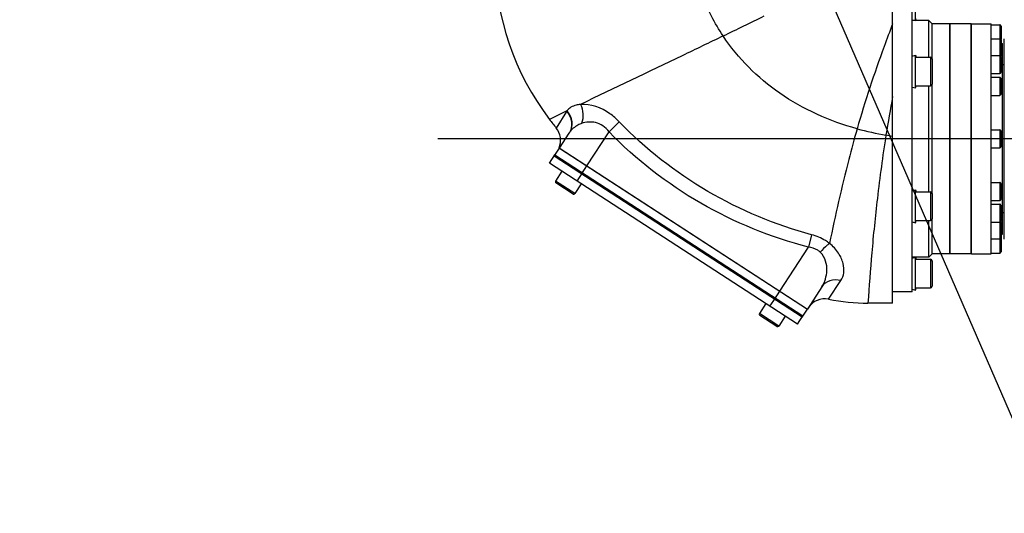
# Model space of a CAD drawing. Header units: millimetres. Extents: x 0 to 63602708652, y -107871309221 to 6308.
# Tile 65 of 74: x 5456 to 5756, y 4965 to 5115. Entities that reach past the tile are written whole.
import ezdxf

# ---------------------------------------------------------------- set-up
doc = ezdxf.new("R2010")
doc.units = ezdxf.units.MM
doc.header["$LTSCALE"] = 490.4625
doc.linetypes.add('CENTER', pattern=[0.6, 0.375, -0.075, 0.075, -0.075])
doc.layers.get('0').update_dxf_attribs({"linetype": 'CONTINUOUS'})
for name, color, linetype in [('10-1运动范围_DXF_CONTINUOUS_LINE', 7, 'CONTINUOUS'), ('204103000004_DXF_DIMENSION', 7, 'CONTINUOUS'), ('304102000122_DXF_DIMENSION', 7, 'CONTINUOUS'), ('304102000122_DXF_TEXT', 7, 'CONTINUOUS'), ('304102000124_DXF_AXIS', 7, 'CONTINUOUS'), ('304102000124DXF_CONTINUOUS_LINE', 7, 'CONTINUOUS'), ('304103000063_DXF_DIMENSION', 7, 'CONTINUOUS'), ('304104000497_DXF_DIMENSION', 7, 'CONTINUOUS'), ('304104000497DXF_CONTINUOUS_LINE', 7, 'CONTINUOUS'), ('304105000292DXF_CONTINUOUS_LINE', 7, 'CONTINUOUS'), ('304106000096DXF_CONTINUOUS_LINE', 7, 'CONTINUOUS'), ('304302000083DXF_CONTINUOUS_LINE', 7, 'CONTINUOUS'), ('501023000069DXF_CONTINUOUS_LINE', 7, 'CONTINUOUS'), ('501023000255DXF_CONTINUOUS_LINE', 7, 'CONTINUOUS'), ('604006000006DXF_CONTINUOUS_LINE', 7, 'CONTINUOUS')]:
    doc.layers.add(name, color=color, linetype=linetype)
doc.styles.get("Standard").update_dxf_attribs({"font": 'txt', "width": 0.7})
doc.dimstyles.new('DIMSTYLE_1', dxfattribs={"dimtxt": 75, "dimasz": 45, "dimexe": 2, "dimexo": 0.2, "dimgap": 2.5, "dimtad": 0, "dimtih": 1, "dimtoh": 1, "dimdec": 0, "dimdsep": 46, "dimtxsty": 'Standard', "dimblk": '_FILLED', "dimblk1": '_FILLED', "dimblk2": '_FILLED', "dimcen": 0.09, "dimclrt": 5, "dimazin": 2, "dimtfac": 1, "dimtdec": 0, "dimtofl": 0, "dimtmove": 0, "dimatfit": 3, "dimldrblk": '_FILLED', "dimfxl": 0, "dimtolj": 1, "dimarcsym": 0})
doc.dimstyles.new('DIMSTYLE_2', dxfattribs={"dimtxt": 75, "dimasz": 45, "dimexe": 2, "dimexo": 0.2, "dimgap": 2.5, "dimtad": 1, "dimdsep": 46, "dimtxsty": 'Standard', "dimblk": '_FILLED', "dimblk1": '_FILLED', "dimblk2": '_FILLED', "dimcen": 0.09, "dimclrt": 5, "dimazin": 2, "dimtp": 0.01, "dimtm": 0.01, "dimtfac": 1, "dimtofl": 0, "dimtmove": 0, "dimatfit": 3, "dimldrblk": '_FILLED', "dimfxl": 0, "dimtolj": 1, "dimarcsym": 0})
doc.dimstyles.new('DIMSTYLE_3', dxfattribs={"dimtxt": 75, "dimasz": 45, "dimexe": 2, "dimexo": 0.2, "dimgap": 2.5, "dimtad": 1, "dimdec": 0, "dimdsep": 46, "dimtxsty": 'Standard', "dimblk": '_FILLED', "dimblk1": '_FILLED', "dimblk2": '_FILLED', "dimcen": 0.09, "dimclrt": 5, "dimazin": 2, "dimtfac": 1, "dimtdec": 0, "dimtofl": 0, "dimtmove": 0, "dimatfit": 3, "dimldrblk": '_FILLED', "dimfxl": 0, "dimtolj": 1, "dimarcsym": 0})

# ---------------------------------------------------------------- blocks, each defined once
blk = doc.blocks.new('*D1')
at = {"layer": '304103000063_DXF_DIMENSION', "color": 2, "linetype": 'Continuous', "transparency": 16777216}
blk.add_line((4811.21, 5860.03), (6713.99, 5860.03), dxfattribs=at)
blk = doc.blocks.new('_FILLED')
at = {"color": 0, "linetype": 'ByBlock'}
blk.add_solid([(0, 0), (-1, 0.1667), (-1, -0.1667)], dxfattribs=at)
blk = doc.blocks.new('*D7')
at = {"layer": '204103000004_DXF_DIMENSION', "color": 2, "linetype": 'Continuous', "transparency": 16777216}
blk.add_line((4160.07, 5556.45), (6713.99, 5556.45), dxfattribs=at)
blk = doc.blocks.new('*D16')
at = {"layer": '304102000122_DXF_DIMENSION', "color": 2, "linetype": 'Continuous', "transparency": 16777216}
for p, q in [((5562.21, 5220.48), (4080.6, 5220.48)), ((4095.6, 5220.48), (4095.6, 5097.98)), ((4095.6, 4975.48), (4095.6, 5097.98)), ((4669.71, 4975.48), (4080.6, 4975.48))]:
    blk.add_line(p, q, dxfattribs=at)
at = {"layer": '304102000122_DXF_DIMENSION', "color": 2, "linetype": 'Continuous', "transparency": 16777216, "xscale": 45, "yscale": 45, "zscale": 45}
for p, rotation in [((4095.6, 5220.48), 90), ((4095.6, 4975.48), 270)]:
    blk.add_blockref('_FILLED', p, dxfattribs=dict(at, rotation=rotation))
blk = doc.blocks.new('*D19')
at = {"layer": '204103000004_DXF_DIMENSION', "color": 2, "linetype": 'Continuous', "transparency": 16777216}
for p, q in [((3490.16, 5249.78), (3490.16, 2545.47)), ((6544.26, 4123.98), (6544.26, 2545.47)), ((3490.16, 2560.47), (5017.21, 2560.47)), ((6544.26, 2560.47), (5017.21, 2560.47))]:
    blk.add_line(p, q, dxfattribs=at)
at = {"layer": '204103000004_DXF_DIMENSION', "color": 2, "linetype": 'Continuous', "transparency": 16777216, "xscale": 45, "yscale": 45, "zscale": 45, "rotation": 180}
blk.add_blockref('_FILLED', (3490.16, 2560.47), dxfattribs=at)
at = {"layer": '204103000004_DXF_DIMENSION', "color": 2, "linetype": 'Continuous', "transparency": 16777216, "xscale": 45, "yscale": 45, "zscale": 45}
blk.add_blockref('_FILLED', (6544.26, 2560.47), dxfattribs=at)
blk = doc.blocks.new('*D20')
at = {"layer": '204103000004_DXF_DIMENSION', "color": 2, "linetype": 'Continuous', "transparency": 16777216}
for p, q in [((4811.21, 5860.03), (7148.61, 5860.03)), ((7133.61, 5860.03), (7133.61, 4476.65)), ((7133.61, 3093.27), (7133.61, 4476.65)), ((5648.3, 3093.27), (7148.61, 3093.27))]:
    blk.add_line(p, q, dxfattribs=at)
at = {"layer": '204103000004_DXF_DIMENSION', "color": 2, "linetype": 'Continuous', "transparency": 16777216, "xscale": 45, "yscale": 45, "zscale": 45}
for p, rotation in [((7133.61, 5860.03), 90), ((7133.61, 3093.27), 270)]:
    blk.add_blockref('_FILLED', p, dxfattribs=dict(at, rotation=rotation))
blk = doc.blocks.new('*D22')
at = {"layer": '304104000497_DXF_DIMENSION', "color": 2, "linetype": 'Continuous', "transparency": 16777216}
for p, q in [((5659.71, 5221.98), (5659.71, 5979.49)), ((5767.71, 5110.98), (5767.71, 5979.49)), ((5659.71, 5964.49), (5713.71, 5964.49)), ((5767.71, 5964.49), (5713.71, 5964.49)), ((5713.71, 5964.49), (5929.51, 5964.49))]:
    blk.add_line(p, q, dxfattribs=at)
at = {"layer": '304104000497_DXF_DIMENSION', "color": 2, "linetype": 'Continuous', "transparency": 16777216, "xscale": 45, "yscale": 45, "zscale": 45, "rotation": 180}
blk.add_blockref('_FILLED', (5659.71, 5964.49), dxfattribs=at)
at = {"layer": '304104000497_DXF_DIMENSION', "color": 2, "linetype": 'Continuous', "transparency": 16777216, "xscale": 45, "yscale": 45, "zscale": 45}
blk.add_blockref('_FILLED', (5767.71, 5964.49), dxfattribs=at)

msp = doc.modelspace()

# ---------------------------------------------------------------- linework, layer by layer
at = {"layer": '10-1运动范围_DXF_CONTINUOUS_LINE', "color": 2, "linetype": 'Continuous'}
msp.add_arc((4809.937, 4125.478), 1734.548, 349.530236, 139.530236, dxfattribs=at)
at = {"layer": '304102000122_DXF_TEXT', "color": 2, "linetype": 'Continuous'}
msp.add_line((5659.711, 5220.478), (5948.914, 4554.55), dxfattribs=at)
at = {"layer": '304102000124_DXF_AXIS', "color": 7, "linetype": 'CENTER'}
msp.add_line((5767.211, 5078.978), (5577.937, 5078.978), dxfattribs=at)
at = {"layer": '304102000124DXF_CONTINUOUS_LINE', "color": 7, "linetype": 'Continuous'}
for p, q in [((5721.711, 5028.978), (5721.711, 5134.976)), ((5620.278, 5076.21), (5623.229, 5080.755)), ((5620.189, 5076.268), (5695.758, 5027.193)), ((5700.129, 5033.924), (5695.758, 5027.193)), ((5721.711, 5028.978), (5714.212, 5028.978))]:
    msp.add_line(p, q, dxfattribs=at)
at = {"layer": '304102000124DXF_CONTINUOUS_LINE', "color": 9, "linetype": 'Continuous'}
for p, q in [((5622.561, 5087.513), (5617.239, 5084.934)), ((5622.449, 5087.343), (5619.311, 5082.296)), ((5638.513, 5084.148), (5635.392, 5081.123)), ((5628.665, 5070.764), (5635.392, 5081.123)), ((5697.06, 5049.827), (5696.052, 5046.007)), ((5687.371, 5032.639), (5696.052, 5046.007)), ((5702.232, 5030.188), (5705.957, 5035.837))]:
    msp.add_line(p, q, dxfattribs=at)
at = {"layer": '304102000124DXF_CONTINUOUS_LINE', "color": 7, "linetype": 'Continuous'}
for centre, radius, start, end in [((5680.711, 5133.63), 80, 180, 217.49522), ((5735.104, 5175.364), 148.559, 217.49654, 218.79052), ((5614.635, 5078.537), 6, 337.78127, 38.78967), ((5701.039, 5024.308), 6, 78.52922, 147.00012), ((5714.259, 5089.37), 60.392, 258.51303, 269.95564)]:
    msp.add_arc(centre, radius, start, end, dxfattribs=at)
at = {"layer": '304102000124DXF_CONTINUOUS_LINE', "color": 9, "linetype": 'Continuous'}
for centre, radius, start, end in [((4507.429, 7508.875), 2665.513, 295.861427, 296.161071), ((6148.665, 5011.966), 434.365, 169.40063, 170.96616), ((5625.579, 5085.396), 3.687, 144.96041, 148.11789), ((5628.938, 5077.048), 6.806, 145.12104, 146.9991), ((5733.456, 5165.192), 86.131, 254.82185, 260.80146), ((5734.015, 5168.373), 89.36, 260.77411, 262.08618)]:
    msp.add_arc(centre, radius, start, end, dxfattribs=at)
for points, knots in [([(5670.116, 5110.308), (5667.517, 5114.195), (5663.154, 5122.651), (5660.866, 5131.888), (5660.252, 5136.595)], [0, 0, 0, 0, 0.4962244, 1, 1, 1, 1]), ([(5721.711, 5114.011), (5720.819, 5111.709), (5716.864, 5101.185), (5713.33, 5090.498), (5710.906, 5082.066)], [0, 0, 0, 0, 0.219599, 1, 1, 1, 1]), ([(5670.116, 5110.308), (5665.957, 5108.293), (5651.485, 5101.322), (5636.977, 5094.428), (5626.66, 5089.482)], [0, 0, 0, 0, 0.2877087, 1, 1, 1, 1]), ([(5710.906, 5082.066), (5702.557, 5084.336), (5686.876, 5091.337), (5674.648, 5103.528), (5670.116, 5110.308)], [0, 0, 0, 0, 0.5147317, 1, 1, 1, 1]), ([(5638.513, 5084.148), (5637.628, 5085.066), (5634.323, 5087.946), (5629.781, 5089.72), (5626.66, 5089.482)], [0, 0, 0, 0, 0.2894081, 1, 1, 1, 1]), ([(5622.449, 5087.343), (5623.253, 5086.443), (5624.373, 5084.202), (5623.843, 5081.701), (5623.229, 5080.755)], [0, 0, 0, 0, 0.5171316, 1, 1, 1, 1]), ([(5626.66, 5089.482), (5626.213, 5089.444), (5624.699, 5089.214), (5623.2, 5088.399), (5622.561, 5087.513)], [0, 0, 0, 0, 0.2910333, 1, 1, 1, 1]), ([(5622.561, 5087.513), (5623.353, 5086.608), (5624.451, 5084.378), (5623.952, 5081.89), (5623.354, 5080.94)], [0, 0, 0, 0, 0.5173711, 1, 1, 1, 1]), ([(5635.392, 5081.122), (5634.864, 5081.826), (5633.624, 5083.048), (5630.729, 5084.314), (5628.358, 5084.142), (5627.035, 5083.68)], [0, 0, 0, 0, 0.2835711, 0.5482761, 1, 1, 1, 1]), ([(5697.06, 5049.827), (5686.041, 5052.812), (5664.662, 5061.635), (5646.432, 5075.928), (5638.513, 5084.148)], [0, 0, 0, 0, 0.5000589, 1, 1, 1, 1]), ([(5627.035, 5083.68), (5626.648, 5083.545), (5625.231, 5082.928), (5624.002, 5081.871), (5623.354, 5080.94)], [0, 0, 0, 0, 0.2655435, 1, 1, 1, 1]), ([(5696.052, 5046.007), (5684.649, 5049.014), (5662.5, 5057.973), (5643.596, 5072.655), (5635.392, 5081.123)], [0, 0, 0, 0, 0.5000699, 1, 1, 1, 1]), ([(5710.906, 5082.066), (5710.008, 5078.945), (5706.879, 5067.394), (5704.245, 5055.713), (5702.52, 5047.167)], [0, 0, 0, 0, 0.2713735, 1, 1, 1, 1]), ([(5719.688, 5080.169), (5718.673, 5073.754), (5717.082, 5061.794), (5715.319, 5044.717), (5714.521, 5034.075), (5714.212, 5028.978)], [0, 0, 0, 0, 0.3783443, 0.7026223, 1, 1, 1, 1]), ([(5702.52, 5047.167), (5702.132, 5047.471), (5700.462, 5048.635), (5698.545, 5049.424), (5697.06, 5049.827)], [0, 0, 0, 0, 0.2427143, 1, 1, 1, 1]), ([(5699.687, 5044.476), (5699.453, 5044.699), (5698.405, 5045.529), (5697.055, 5045.915), (5696.052, 5046.007)], [0, 0, 0, 0, 0.2427588, 1, 1, 1, 1]), ([(5702.52, 5047.167), (5702.271, 5046.998), (5701.228, 5046.212), (5700.314, 5045.26), (5699.687, 5044.476)], [0, 0, 0, 0, 0.2303688, 1, 1, 1, 1]), ([(5705.957, 5035.837), (5706.42, 5036.534), (5707.042, 5038.289), (5706.773, 5041.276), (5705.309, 5044.46), (5703.575, 5046.32), (5702.52, 5047.167)], [0, 0, 0, 0, 0.1952949, 0.4177851, 0.6842312, 1, 1, 1, 1]), ([(5700.129, 5033.924), (5701.08, 5035.388), (5701.935, 5038.132), (5701.502, 5041.909), (5700.45, 5043.749), (5699.687, 5044.476)], [0, 0, 0, 0, 0.464438, 0.7194478, 1, 1, 1, 1]), ([(5705.957, 5035.837), (5704.872, 5036.124), (5702.585, 5036.166), (5700.689, 5034.786), (5700.129, 5033.924)], [0, 0, 0, 0, 0.521819, 1, 1, 1, 1])]:
    msp.add_open_spline(points, degree=3, knots=knots, dxfattribs=at)
msp.add_open_spline([(5626.66, 5089.482), (5627.527, 5087.749), (5627.687, 5085.505), (5627.035, 5083.68)], degree=3, dxfattribs=at)
at = {"layer": '304104000497DXF_CONTINUOUS_LINE', "color": 7, "linetype": 'Continuous'}
msp.add_line((5755.711, 5048.478), (5755.711, 5109.478), dxfattribs=at)
at = {"layer": '304105000292DXF_CONTINUOUS_LINE', "color": 7, "linetype": 'Continuous'}
for p, q in [((5617.282, 5071.598), (5618.916, 5074.114)), ((5618.916, 5074.114), (5694.397, 5025.096)), ((5692.763, 5022.58), (5617.282, 5071.598)), ((5692.763, 5022.58), (5694.397, 5025.096))]:
    msp.add_line(p, q, dxfattribs=at)
at = {"layer": '304105000292DXF_CONTINUOUS_LINE', "color": 9, "linetype": 'Continuous'}
for p, q in [((5625.669, 5066.151), (5627.303, 5068.667)), ((5684.376, 5028.027), (5686.01, 5030.543))]:
    msp.add_line(p, q, dxfattribs=at)
at = {"layer": '304106000096DXF_CONTINUOUS_LINE', "color": 7, "linetype": 'Continuous'}
for p, q in [((5618.644, 5073.694), (5620.278, 5076.21)), ((5620.278, 5076.21), (5695.758, 5027.193)), ((5694.124, 5024.677), (5618.644, 5073.694)), ((5694.124, 5024.677), (5695.758, 5027.193))]:
    msp.add_line(p, q, dxfattribs=at)
at = {"layer": '304106000096DXF_CONTINUOUS_LINE', "color": 9, "linetype": 'Continuous'}
for p, q in [((5627.031, 5068.248), (5628.665, 5070.764)), ((5685.738, 5030.123), (5687.371, 5032.639))]:
    msp.add_line(p, q, dxfattribs=at)
at = {"layer": '304302000083DXF_CONTINUOUS_LINE', "color": 7, "linetype": 'Continuous'}
for p, q in [((5727.711, 5032.478), (5727.711, 5125.478)), ((5732.711, 5114.978), (5727.711, 5114.978)), ((5732.711, 5103.838), (5732.711, 5114.978)), ((5733.711, 5113.978), (5732.711, 5114.978)), ((5739.111, 5113.978), (5733.711, 5113.978)), ((5733.711, 5103.28), (5733.711, 5113.978)), ((5739.111, 5043.978), (5739.111, 5113.978)), ((5745.611, 5113.978), (5739.211, 5113.978)), ((5739.211, 5043.978), (5739.211, 5113.978)), ((5745.611, 5043.978), (5745.611, 5113.978)), ((5745.711, 5113.978), (5751.711, 5113.978)), ((5745.711, 5043.978), (5745.711, 5113.978)), ((5751.711, 5043.978), (5751.711, 5113.978)), ((5751.711, 5113.728), (5754.311, 5113.728)), ((5739.211, 5112.178), (5739.111, 5112.178)), ((5745.711, 5112.178), (5745.611, 5112.178)), ((5754.711, 5113.328), (5754.711, 5109.202)), ((5739.211, 5109.778), (5739.111, 5109.778)), ((5739.111, 5107.891), (5739.211, 5107.891)), ((5745.711, 5109.778), (5745.611, 5109.778)), ((5745.611, 5107.891), (5745.711, 5107.891)), ((5751.711, 5109.441), (5754.311, 5109.441)), ((5754.711, 5109.041), (5754.711, 5104.341)), ((5754.711, 5107.978), (5755.211, 5107.978)), ((5755.211, 5049.978), (5755.211, 5107.978)), ((5739.111, 5105.491), (5739.211, 5105.491)), ((5745.611, 5105.491), (5745.711, 5105.491)), ((5739.111, 5102.806), (5739.211, 5102.806)), ((5745.611, 5102.806), (5745.711, 5102.806)), ((5751.711, 5104.356), (5754.311, 5104.356)), ((5754.711, 5103.956), (5754.711, 5099.256)), ((5739.111, 5100.406), (5739.211, 5100.406)), ((5745.611, 5100.406), (5745.711, 5100.406)), ((5751.711, 5098.856), (5754.311, 5098.856)), ((5755.711, 5101.478), (5755.211, 5101.478)), ((5739.111, 5096.178), (5739.211, 5096.178)), ((5745.611, 5096.178), (5745.711, 5096.178)), ((5751.711, 5097.728), (5754.311, 5097.728)), ((5754.711, 5097.328), (5754.711, 5092.628)), ((5732.711, 5062.838), (5732.711, 5095.118)), ((5733.711, 5062.338), (5733.711, 5095.618)), ((5739.111, 5093.778), (5739.211, 5093.778)), ((5745.611, 5093.778), (5745.711, 5093.778)), ((5751.711, 5092.228), (5754.311, 5092.228)), ((5751.711, 5081.728), (5754.311, 5081.728)), ((5754.711, 5081.328), (5754.711, 5076.628)), ((5745.711, 5080.178), (5745.611, 5080.178)), ((5745.711, 5077.778), (5745.611, 5077.778)), ((5751.711, 5076.228), (5754.311, 5076.228)), ((5739.111, 5064.178), (5739.211, 5064.178)), ((5745.611, 5064.178), (5745.711, 5064.178)), ((5751.711, 5065.728), (5754.311, 5065.728)), ((5754.711, 5065.328), (5754.711, 5060.628)), ((5739.111, 5061.778), (5739.211, 5061.778)), ((5745.611, 5061.778), (5745.711, 5061.778)), ((5751.711, 5060.228), (5754.311, 5060.228)), ((5739.111, 5057.551), (5739.211, 5057.551)), ((5745.611, 5057.551), (5745.711, 5057.551)), ((5751.711, 5059.101), (5754.311, 5059.101)), ((5754.711, 5058.701), (5754.711, 5054.001)), ((5732.711, 5042.978), (5732.711, 5054.118)), ((5733.711, 5043.978), (5733.711, 5054.677)), ((5739.111, 5055.151), (5739.211, 5055.151)), ((5745.611, 5055.151), (5745.711, 5055.151)), ((5755.711, 5056.478), (5755.211, 5056.478)), ((5739.111, 5052.466), (5739.211, 5052.466)), ((5745.611, 5052.466), (5745.711, 5052.466)), ((5751.711, 5053.601), (5754.311, 5053.601)), ((5754.711, 5053.616), (5754.711, 5044.628)), ((5739.111, 5050.066), (5739.211, 5050.066)), ((5745.611, 5050.066), (5745.711, 5050.066)), ((5745.711, 5048.178), (5745.611, 5048.178)), ((5751.711, 5048.516), (5754.311, 5048.516)), ((5754.711, 5049.978), (5755.211, 5049.978)), ((5745.711, 5045.778), (5745.611, 5045.778)), ((5732.711, 5042.978), (5727.711, 5042.978)), ((5733.711, 5043.978), (5732.711, 5042.978)), ((5739.111, 5043.978), (5733.711, 5043.978)), ((5745.611, 5043.978), (5739.211, 5043.978)), ((5745.711, 5043.978), (5751.711, 5043.978)), ((5751.711, 5044.228), (5754.311, 5044.228)), ((5727.711, 5032.478), (5721.711, 5032.478))]:
    msp.add_line(p, q, dxfattribs=at)
at = {"layer": '304302000083DXF_CONTINUOUS_LINE', "color": 9, "linetype": 'Continuous'}
for p, q in [((5754.311, 5113.728), (5754.311, 5098.856)), ((5754.311, 5097.728), (5754.311, 5092.228)), ((5754.311, 5081.728), (5754.311, 5076.228)), ((5754.311, 5065.728), (5754.311, 5060.228)), ((5754.311, 5059.101), (5754.311, 5044.228))]:
    msp.add_line(p, q, dxfattribs=at)
at = {"layer": '304302000083DXF_CONTINUOUS_LINE', "color": 7, "linetype": 'Continuous'}
for centre, radius, start, end in [((5754.311, 5113.328), 0.4, 359.99975, 90), ((5745.261, 5107.728), 0.75, 55.34837, 61.69999), ((5754.311, 5109.041), 0.4, 0, 90), ((5754.311, 5103.956), 0.4, 0, 90), ((5754.311, 5104.341), 0.4, 330.62951, 360), ((5754.311, 5099.256), 0.4, 270, 360), ((5754.311, 5097.328), 0.4, 0, 90), ((5754.311, 5092.628), 0.4, 270, 360), ((5754.311, 5081.328), 0.4, 0, 90), ((5754.311, 5076.628), 0.4, 270, 360), ((5754.311, 5065.328), 0.4, 359.99975, 90), ((5754.311, 5060.628), 0.4, 270, 0.00025), ((5754.311, 5058.701), 0.4, 359.99975, 90), ((5754.311, 5054.001), 0.4, 270, 0.00025), ((5754.311, 5053.616), 0.4, 359.99975, 29.37049), ((5745.261, 5050.228), 0.75, 298.30001, 304.65163), ((5754.311, 5048.916), 0.4, 270, 0.00025), ((5754.311, 5044.628), 0.4, 270, 0.00025)]:
    msp.add_arc(centre, radius, start, end, dxfattribs=at)
at = {"layer": '501023000069DXF_CONTINUOUS_LINE', "color": 7, "linetype": 'Continuous'}
for p, q in [((5621.056, 5069.147), (5619.096, 5066.128)), ((5624.413, 5062.198), (5619.213, 5065.574)), ((5626.927, 5065.334), (5624.966, 5062.315)), ((5683.118, 5028.844), (5681.157, 5025.824)), ((5686.475, 5021.894), (5681.275, 5025.271)), ((5688.989, 5025.031), (5687.028, 5022.012))]:
    msp.add_line(p, q, dxfattribs=at)
at = {"layer": '501023000069DXF_CONTINUOUS_LINE', "color": 9, "linetype": 'Continuous'}
for p, q in [((5624.966, 5062.315), (5619.096, 5066.128)), ((5687.028, 5022.012), (5681.157, 5025.824))]:
    msp.add_line(p, q, dxfattribs=at)
at = {"layer": '501023000069DXF_CONTINUOUS_LINE', "color": 7, "linetype": 'Continuous'}
for centre, start, end in [((5619.431, 5065.91), 147, 237), ((5624.631, 5062.533), 237, 327), ((5681.493, 5025.606), 147, 237), ((5686.692, 5022.23), 237, 327)]:
    msp.add_arc(centre, 0.4, start, end, dxfattribs=at)
at = {"layer": '501023000255DXF_CONTINUOUS_LINE', "color": 7, "linetype": 'Continuous'}
for p, q in [((5728.857, 5103.838), (5733.211, 5103.838)), ((5733.711, 5103.338), (5733.711, 5095.618)), ((5728.857, 5095.118), (5733.211, 5095.118)), ((5728.857, 5062.838), (5733.211, 5062.838)), ((5733.711, 5062.338), (5733.711, 5054.618)), ((5728.857, 5054.118), (5733.211, 5054.118)), ((5728.857, 5042.338), (5733.211, 5042.338)), ((5733.711, 5041.838), (5733.711, 5034.118)), ((5728.857, 5033.618), (5733.211, 5033.618))]:
    msp.add_line(p, q, dxfattribs=at)
at = {"layer": '501023000255DXF_CONTINUOUS_LINE', "color": 9, "linetype": 'Continuous'}
for p, q in [((5733.211, 5103.838), (5733.211, 5095.118)), ((5733.211, 5062.838), (5733.211, 5054.118)), ((5733.211, 5042.338), (5733.211, 5033.618))]:
    msp.add_line(p, q, dxfattribs=at)
at = {"layer": '501023000255DXF_CONTINUOUS_LINE', "color": 7, "linetype": 'Continuous'}
for centre, start, end in [((5733.211, 5103.338), 360, 90), ((5733.211, 5095.618), 270, 0), ((5733.211, 5062.338), 360, 90), ((5733.211, 5054.618), 270, 0), ((5733.211, 5041.838), 360, 90), ((5733.211, 5034.118), 270, 0)]:
    msp.add_arc(centre, 0.5, start, end, dxfattribs=at)
at = {"layer": '604006000006DXF_CONTINUOUS_LINE', "color": 7, "linetype": 'Continuous'}
for p, q in [((5728.672, 5114.978), (5728.672, 5124.978)), ((5727.711, 5115.256), (5728.672, 5114.978)), ((5728.672, 5114.978), (5728.857, 5115.618)), ((5727.711, 5104.201), (5728.672, 5104.478)), ((5728.672, 5094.478), (5728.672, 5104.478)), ((5728.672, 5104.478), (5728.857, 5103.838)), ((5727.711, 5094.756), (5728.672, 5094.478)), ((5728.672, 5094.478), (5728.857, 5095.118)), ((5727.711, 5063.201), (5728.672, 5063.478)), ((5728.672, 5053.478), (5728.672, 5063.478)), ((5728.672, 5063.478), (5728.857, 5062.838)), ((5727.711, 5053.756), (5728.672, 5053.478)), ((5728.672, 5053.478), (5728.857, 5054.118)), ((5727.711, 5042.701), (5728.672, 5042.978)), ((5728.672, 5032.978), (5728.672, 5042.978)), ((5728.672, 5042.978), (5728.857, 5042.338)), ((5727.711, 5033.256), (5728.672, 5032.978)), ((5728.672, 5032.978), (5728.857, 5033.618))]:
    msp.add_line(p, q, dxfattribs=at)

# ---------------------------------------------------------------- dimensions: what is measured, and where the dimension line sits
at = {"layer": '204103000004_DXF_DIMENSION', "color": 2, "linetype": 'Continuous'}
for base, p1, p2, angle, picture, middle in [((7133.611, 3093.273), (4811.011, 5860.027), (5648.098, 3093.273), 270, '*D20', (7133.611, 4371.65)), ((3490.156, 2560.466), (6544.26, 4124.178), (3490.156, 5249.981), 180, '*D19', (4912.208, 2560.466))]:
    dim = msp.add_linear_dim(base=base, p1=p1, p2=p2, angle=angle, dimstyle='DIMSTYLE_3', dxfattribs=at)
    dim.commit()
    dim.dimension.update_dxf_attribs({"geometry": picture, "text_midpoint": middle, "dimtype": 160})
dim = msp.add_ordinate_dim(feature_location=(4160.074, 5556.452), offset=(2553.915, 0), dtype=0, origin=(4158.574, 3525.478), dimstyle='DIMSTYLE_1', override={"dimgap": 18.749981, "dimtad": 1, "dimtih": 0, "dimtoh": 0}, dxfattribs=at)
dim.commit()
dim.dimension.update_dxf_attribs({"geometry": '*D7', "text_midpoint": (6751.488, 5575.202)})
at = {"layer": '304102000122_DXF_DIMENSION', "color": 2, "linetype": 'Continuous'}
dim = msp.add_linear_dim(base=(4095.604, 4975.478), p1=(5562.411, 5220.478), p2=(4669.911, 4975.478), angle=270, dimstyle='DIMSTYLE_2', dxfattribs=at)
dim.commit()
dim.dimension.update_dxf_attribs({"geometry": '*D16', "text_midpoint": (4095.604, 5019.228), "dimtype": 160})
at = {"layer": '304103000063_DXF_DIMENSION', "color": 2, "linetype": 'Continuous'}
dim = msp.add_ordinate_dim(feature_location=(4811.211, 5860.027), offset=(1902.777, 0), dtype=0, origin=(4735.538, 3525.478), dimstyle='DIMSTYLE_1', override={"dimgap": 18.749834, "dimtad": 1, "dimtih": 0, "dimtoh": 0}, dxfattribs=at)
dim.commit()
dim.dimension.update_dxf_attribs({"geometry": '*D1', "text_midpoint": (6751.488, 5878.777)})
at = {"layer": '304104000497_DXF_DIMENSION', "color": 2, "linetype": 'Continuous'}
dim = msp.add_linear_dim(base=(5659.711, 5964.489), p1=(5767.711, 5110.778), p2=(5659.711, 5221.778), angle=180, dimstyle='DIMSTYLE_2', dxfattribs=at)
dim.commit()
dim.dimension.update_dxf_attribs({"geometry": '*D22', "text_midpoint": (5772.013, 5964.489), "dimtype": 160})

doc.saveas('drawing.dxf')
